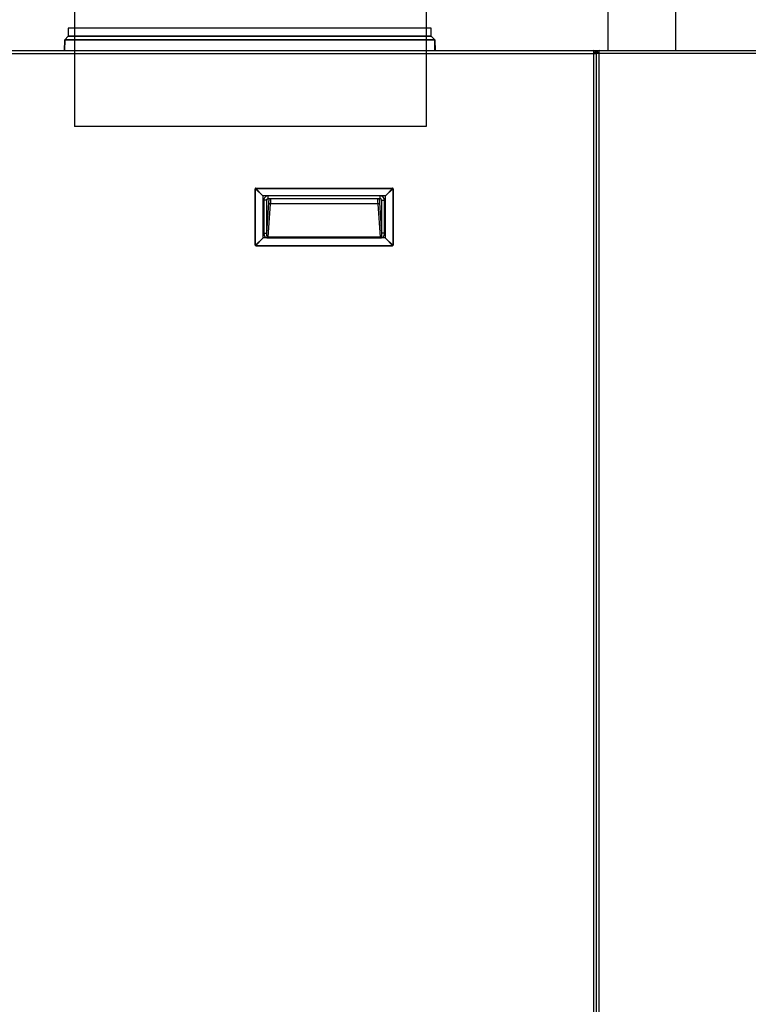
# Model space of a CAD drawing. Header units: millimetres. Extents: x 648 to 8064, y -571 to 3420.
# Tile 33 of 82: x 3786 to 4303, y 46 to 747. Entities that reach past the tile are written whole.
import ezdxf

# ---------------------------------------------------------------- set-up
doc = ezdxf.new("R2010")
doc.units = ezdxf.units.MM
doc.header["$MEASUREMENT"] = 0

# ---------------------------------------------------------------- blocks, each defined once
blk = doc.blocks.new('Voor')
for p, q in [((1298.83, 1547.71), (1298.83, 1339.11)), ((1548.83, 1525.72), (1548.83, 1339.11)), ((1677.98, 1519.11), (1677.98, 1393.11)), ((1726.28, 1393.11), (1726.28, 1519.11)), ((1552.33, 1409.11), (1294.33, 1409.11)), ((1294.33, 1409.11), (1294.33, 1403.35)), ((1552.33, 1409.11), (1294.33, 1409.11)), ((1294.33, 1409.11), (1294.33, 1403.35)), ((1552.33, 1403.35), (1552.33, 1409.11)), ((1552.33, 1403.35), (1552.33, 1409.11)), ((1294.33, 1403.35), (1291.76, 1400.78)), ((1552.33, 1403.35), (1294.33, 1403.35)), ((1294.33, 1403.35), (1552.33, 1403.35)), ((1554.91, 1400.78), (1552.33, 1403.35)), ((1291.62, 1393.11), (1291.76, 1400.78)), ((1291.76, 1400.78), (1291.69, 1393.11)), ((1554.91, 1400.78), (1291.76, 1400.78)), ((1291.76, 1400.78), (1554.91, 1400.78)), ((1554.97, 1393.11), (1554.91, 1400.78)), ((1554.91, 1400.78), (1555.05, 1393.11)), ((545.83, 1393.11), (1667.83, 1393.11)), ((545.83, 1391.11), (1667.83, 1391.11)), ((1667.83, 1391.11), (1667.83, 1393.11)), ((1667.83, 1393.11), (1669.83, 1393.11)), ((1667.83, 1391.11), (1669.83, 1391.11)), ((1667.83, 412.11), (1667.83, 1391.11)), ((1669.83, 1393.11), (1669.83, 1391.11)), ((1669.83, 1393.11), (1671.83, 1393.11)), ((1669.83, 1391.11), (1669.83, 1393.11)), ((1671.83, 1391.11), (1669.83, 1391.11)), ((1669.83, 412.11), (1669.83, 1391.11)), ((1669.83, 412.11), (1669.83, 1391.11)), ((1671.83, 1393.11), (1790.48, 1393.11)), ((1671.83, 1391.11), (1671.83, 1393.11)), ((1788.63, 1391.11), (1671.83, 1391.11)), ((1671.83, 412.11), (1671.83, 1391.11)), ((1548.83, 1339.11), (1298.83, 1339.11)), ((1427.23, 1254.81), (1427.23, 1294.81)), ((1427.23, 1294.81), (1427.5, 1294.81)), ((1427.5, 1254.81), (1427.5, 1294.81)), ((1427.5, 1294.81), (1432.7, 1289.84)), ((1427.73, 1295.04), (1427.73, 1295.31)), ((1427.73, 1295.31), (1524.73, 1295.31)), ((1432.7, 1289.84), (1427.73, 1295.04)), ((1427.73, 1295.04), (1524.73, 1295.04)), ((1432.7, 1289.84), (1432.73, 1289.81)), ((1432.73, 1289.81), (1432.73, 1259.81)), ((1519.73, 1289.81), (1432.73, 1289.81)), ((1436.38, 1287.81), (1436.38, 1289.81)), ((1516.09, 1289.81), (1436.38, 1289.81)), ((1516.09, 1287.81), (1516.09, 1289.81)), ((1519.73, 1289.81), (1519.77, 1289.84)), ((1519.73, 1259.81), (1519.73, 1289.81)), ((1524.73, 1295.04), (1519.77, 1289.84)), ((1519.77, 1289.84), (1524.97, 1294.81)), ((1524.73, 1295.31), (1524.73, 1295.04)), ((1524.97, 1294.81), (1525.23, 1294.81)), ((1524.97, 1294.81), (1524.97, 1254.81)), ((1525.23, 1294.81), (1525.23, 1254.81)), ((1435.37, 1286.81), (1433.37, 1286.81)), ((1433.37, 1286.81), (1433.37, 1263.28)), ((1435.37, 1263.28), (1435.37, 1286.81)), ((1435.45, 1286.81), (1435.37, 1286.81)), ((1435.37, 1263.28), (1436.93, 1284.77)), ((1436, 1287.73), (1436.39, 1287.84)), ((1437.92, 1284.05), (1436.21, 1260.36)), ((1436.38, 1287.81), (1516.09, 1287.81)), ((1514.55, 1284.05), (1437.92, 1284.05)), ((1516.26, 1260.36), (1514.55, 1284.05)), ((1515.54, 1284.77), (1517.1, 1263.28)), ((1516.08, 1287.84), (1516.47, 1287.73)), ((1517.1, 1286.81), (1517.02, 1286.81)), ((1517.1, 1286.81), (1519.09, 1286.81)), ((1517.1, 1286.81), (1517.1, 1263.28)), ((1519.09, 1263.28), (1519.09, 1286.81)), ((1433.37, 1263.28), (1435.37, 1263.28)), ((1427.5, 1254.81), (1427.23, 1254.81)), ((1432.7, 1259.78), (1427.5, 1254.81)), ((1427.73, 1254.57), (1432.7, 1259.78)), ((1427.73, 1254.31), (1427.73, 1254.57)), ((1427.73, 1254.57), (1524.73, 1254.57)), ((1427.73, 1254.31), (1524.73, 1254.31)), ((1432.73, 1259.81), (1432.7, 1259.78)), ((1434.1, 1259.81), (1432.73, 1259.81)), ((1518.37, 1259.81), (1434.1, 1259.81)), ((1436.21, 1259.86), (1436.21, 1260.36)), ((1516.26, 1260.36), (1436.21, 1260.36)), ((1436.21, 1259.86), (1516.26, 1259.86)), ((1516.26, 1259.86), (1516.26, 1260.36)), ((1519.73, 1259.81), (1518.37, 1259.81)), ((1519.77, 1259.78), (1519.73, 1259.81)), ((1524.97, 1254.81), (1519.77, 1259.78)), ((1519.77, 1259.78), (1524.73, 1254.57)), ((1524.73, 1254.57), (1524.73, 1254.31)), ((1525.23, 1254.81), (1524.97, 1254.81))]:
    blk.add_line(p, q)
for centre, radius, start, end in [((1667.83, 1391.11), 2, 0, 90), ((1667.83, 1391.11), 1, 0, 90), ((1671.83, 1391.11), 2, 90, 180), ((1671.83, 1391.11), 1, 90, 180), ((1428.58, 1293.96), 1.37, 127.99761, 142.00239), ((1436.38, 1286.8), 3, 89.92253, 179.93773), ((1516.09, 1286.8), 3, 0.07957, 90.06017), ((1523.89, 1293.96), 1.37, 37.99768, 52.00232), ((1436.38, 1286.8), 1.01, 89.65484, 179.65053), ((1436.45, 1286.81), 0.999, 90.06996, 180.06978), ((1516.09, 1286.8), 1.01, 0.34948, 90.34515), ((1428.58, 1255.65), 1.37, 217.99768, 232.00232), ((1523.89, 1255.65), 1.37, 307.99761, 322.00239)]:
    blk.add_arc(centre, radius, start, end)
for centre, major_axis, ratio, start_param, end_param in [((1427.73, 1294.81), (0.354, 0.354), 0.999695, 0.78555, 2.356042), ((1524.73, 1294.81), (0.354, -0.354), 0.999695, 0.78555, 2.356042), ((1435.45, 1289.91), (0, 3.1), 0.069927, 3.141593, 3.804818), ((1427.73, 1254.81), (-0.354, 0.354), 0.999695, 0.78555, 2.356042), ((1524.73, 1254.81), (-0.354, -0.354), 0.999695, 0.78555, 2.356042)]:
    blk.add_ellipse(centre, major_axis=major_axis, ratio=ratio, start_param=start_param, end_param=end_param)
for points, degree, knots in [([(1436.93, 1284.77), (1436.96, 1285.24), (1436.99, 1285.78), (1437.01, 1286.32), (1437.03, 1286.93)], 2, [0, 0, 0, 0.3856308, 0.3856308, 0.7712616, 0.7712616, 0.7712616]), ([(1437.92, 1284.05), (1437.67, 1284.06), (1437.42, 1284.14), (1437.05, 1284.41), (1436.94, 1284.59), (1436.93, 1284.77)], 3, [0, 0, 0, 0, 0.5, 0.5, 1, 1, 1, 1]), ([(1438.05, 1287.67), (1438.05, 1287.37), (1438.03, 1286.55), (1437.99, 1285.28), (1437.95, 1284.47), (1437.92, 1284.05)], 3, [0, 0, 0, 0, 0.224703, 0.606887, 1, 1, 1, 1]), ([(1514.55, 1284.05), (1514.53, 1284.25), (1514.51, 1284.65), (1514.48, 1285.32), (1514.45, 1286.03), (1514.43, 1286.76), (1514.42, 1287.3), (1514.42, 1287.59), (1514.41, 1287.63)], 3, [0, 0, 0, 0, 0.200202, 0.39763, 0.592291, 0.78419, 0.973331, 1, 1, 1, 1]), ([(1515.54, 1284.77), (1515.53, 1284.59), (1515.42, 1284.41), (1515.05, 1284.14), (1514.8, 1284.06), (1514.55, 1284.05)], 3, [0, 0, 0, 0, 0.5, 0.5, 1, 1, 1, 1]), ([(1433.37, 1263.28), (1433.37, 1263.22), (1433.37, 1263.16), (1433.38, 1263.01), (1433.39, 1262.91), (1433.4, 1262.72), (1433.41, 1262.64), (1433.45, 1262.35), (1433.48, 1262.17), (1433.54, 1261.93), (1433.56, 1261.85), (1433.61, 1261.67), (1433.63, 1261.6), (1433.68, 1261.46), (1433.71, 1261.39), (1433.78, 1261.25), (1433.81, 1261.18), (1433.9, 1261.03), (1433.95, 1260.96), (1434.06, 1260.81), (1434.11, 1260.75), (1434.21, 1260.66), (1434.25, 1260.62), (1434.39, 1260.51), (1434.48, 1260.46), (1434.75, 1260.3), (1434.93, 1260.23), (1435.23, 1260.1), (1435.34, 1260.06), (1435.51, 1259.99), (1435.57, 1259.97), (1435.7, 1259.93), (1435.77, 1259.91), (1435.91, 1259.88), (1435.98, 1259.87), (1436.1, 1259.86), (1436.15, 1259.86), (1436.21, 1259.86)], 3, [0, 0, 0, 0, 0.02875, 0.02875, 0.083126, 0.083126, 0.137501, 0.137501, 0.282502, 0.282502, 0.355003, 0.355003, 0.391253, 0.391253, 0.427503, 0.427503, 0.463754, 0.463754, 0.500004, 0.500004, 0.536254, 0.536254, 0.572505, 0.572505, 0.645005, 0.645005, 0.790006, 0.790006, 0.862507, 0.862507, 0.898757, 0.898757, 0.935008, 0.935008, 0.971258, 0.971258, 1, 1, 1, 1]), ([(1436.21, 1260.36), (1436.14, 1260.36), (1436.07, 1260.38), (1435.94, 1260.44), (1435.88, 1260.49), (1435.79, 1260.59), (1435.75, 1260.65), (1435.7, 1260.77), (1435.68, 1260.83), (1435.62, 1261), (1435.6, 1261.12), (1435.56, 1261.31), (1435.55, 1261.37), (1435.54, 1261.47), (1435.53, 1261.51), (1435.52, 1261.59), (1435.51, 1261.63), (1435.49, 1261.73), (1435.48, 1261.78), (1435.46, 1261.87), (1435.46, 1261.92), (1435.44, 1262.04), (1435.43, 1262.12), (1435.41, 1262.24), (1435.41, 1262.27), (1435.4, 1262.33), (1435.4, 1262.36), (1435.39, 1262.43), (1435.39, 1262.47), (1435.38, 1262.57), (1435.38, 1262.62), (1435.37, 1262.73), (1435.37, 1262.79), (1435.37, 1262.91), (1435.36, 1262.97), (1435.37, 1263.12), (1435.37, 1263.2), (1435.37, 1263.28)], 3, [0, 0, 0, 0, 0.0625, 0.0625, 0.125, 0.125, 0.1875, 0.1875, 0.25, 0.25, 0.375, 0.375, 0.4375, 0.4375, 0.46875, 0.46875, 0.5, 0.5, 0.53125, 0.53125, 0.5625, 0.5625, 0.625, 0.625, 0.65625, 0.65625, 0.6875, 0.6875, 0.75, 0.75, 0.8125, 0.8125, 0.875, 0.875, 0.9375, 0.9375, 1, 1, 1, 1]), ([(1517.1, 1263.28), (1517.11, 1262.97), (1517.1, 1262.67), (1517.07, 1262.32), (1517.06, 1262.25), (1517.04, 1262.12), (1517.03, 1262.05), (1517, 1261.85), (1516.98, 1261.71), (1516.94, 1261.45), (1516.93, 1261.33), (1516.88, 1261.1), (1516.86, 1260.98), (1516.8, 1260.81), (1516.78, 1260.75), (1516.72, 1260.64), (1516.68, 1260.58), (1516.58, 1260.48), (1516.52, 1260.43), (1516.39, 1260.38), (1516.33, 1260.36), (1516.26, 1260.36)], 3, [0, 0, 0, 0, 0.25, 0.25, 0.3125, 0.3125, 0.375, 0.375, 0.5, 0.5, 0.625, 0.625, 0.75, 0.75, 0.8125, 0.8125, 0.875, 0.875, 0.9375, 0.9375, 1, 1, 1, 1]), ([(1516.26, 1259.86), (1516.38, 1259.86), (1516.5, 1259.87), (1516.68, 1259.91), (1516.75, 1259.93), (1516.88, 1259.97), (1516.94, 1259.99), (1517.11, 1260.07), (1517.22, 1260.12), (1517.51, 1260.26), (1517.68, 1260.35), (1518.02, 1260.54), (1518.19, 1260.65), (1518.43, 1260.88), (1518.5, 1260.97), (1518.65, 1261.17), (1518.71, 1261.28), (1518.81, 1261.51), (1518.85, 1261.63), (1518.92, 1261.87), (1518.95, 1262), (1519.03, 1262.38), (1519.07, 1262.64), (1519.09, 1263.03), (1519.09, 1263.16), (1519.09, 1263.28)], 3, [0, 0, 0, 0, 0.064999, 0.064999, 0.101249, 0.101249, 0.137498, 0.137498, 0.209997, 0.209997, 0.354995, 0.354995, 0.499993, 0.499993, 0.572492, 0.572492, 0.644992, 0.644992, 0.717491, 0.717491, 0.78999, 0.78999, 0.934988, 0.934988, 1, 1, 1, 1])]:
    blk.add_open_spline(points, degree=degree, knots=knots)
for points in [[(1437.03, 1286.93), (1437.04, 1287.29), (1437.05, 1287.67)], [(1515.42, 1287.67), (1515.43, 1287.29), (1515.44, 1286.93)], [(1515.44, 1286.93), (1515.46, 1286.33), (1515.48, 1285.78)], [(1515.48, 1285.78), (1515.51, 1285.24), (1515.54, 1284.77)]]:
    blk.add_open_spline(points, degree=2)
blk.add_rational_spline([(1519.09, 1263.28), (1517.99, 1263.28), (1517.18, 1263.28), (1517.1, 1263.28)], [1, 0.820901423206, 0.820901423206, 1], degree=3)

msp = doc.modelspace()

# ---------------------------------------------------------------- block references
msp.add_blockref('Voor', (2525.75, -668.31))

doc.saveas('drawing.dxf')
